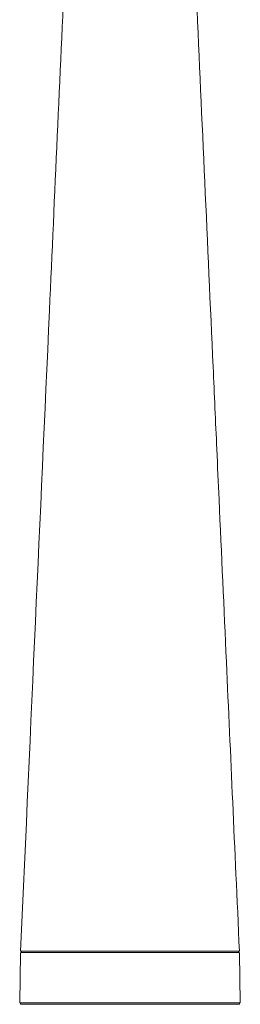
# Model space of a CAD drawing. Header units: millimetres. Extents: x 0 to 7.29, y -1.92 to 0.3.
# Tile 2 of 8: x 0.74 to 0.79, y -1.43 to -1.21. Entities that reach past the tile are written whole.
import ezdxf

# ---------------------------------------------------------------- set-up
doc = ezdxf.new("R2010")
doc.units = ezdxf.units.MM
doc.layers.add('VIBIA LUMINAIRES', color=1, linetype='Continuous', lineweight=9)

# ---------------------------------------------------------------- blocks, each defined once
blk = doc.blocks.new('5580_alz')
for p, q in [((-0.02505, 0.01172), (-0.02525, 0.0003)), ((-0.02505, 0.01212), (-0.02429, 0.01212)), ((0.02495, 0.01182), (-0.02495, 0.01182)), ((-0.02485, 0.01212), (-0.02485, 0.01182)), ((-0.02429, 0.01212), (-0.02209, 0.01212)), ((-0.02209, 0.01212), (-0.01811, 0.01212)), ((-0.01811, 0.01212), (-0.01313, 0.01212)), ((-0.01313, 0.01212), (0, 0.01212)), ((0.01309, 0.01212), (-0.01309, 0.01212)), ((0.01313, 0.01212), (0, 0.01212)), ((0.01811, 0.01212), (0.01313, 0.01212)), ((0.02209, 0.01212), (0.01811, 0.01212)), ((0.02429, 0.01212), (0.02209, 0.01212)), ((0.02505, 0.01212), (0.02429, 0.01212)), ((0.02485, 0.01182), (0.02485, 0.01212)), ((0.02525, 0.0003), (0.02505, 0.01172)), ((0.02525, 0.0003), (-0.02525, 0.0003)), ((-0.02505, 0.0003), (-0.02505, 0)), ((0.02505, 0), (-0.02505, 0)), ((0.02505, 0), (0.02505, 0.0003))]:
    blk.add_line(p, q)
for centre, start, end in [((-0.02495, 0.01172), 90, 179), ((0.02495, 0.01172), 1, 90)]:
    blk.add_arc(centre, 0.0001, start, end)
for points, knots in [([(-0.00874, 0.37383), (-0.01098, 0.32414), (-0.01393, 0.25855), (-0.01952, 0.13469), (-0.02262, 0.06586), (-0.02505, 0.01212)], [0, 0, 0, 0, 0.374694, 0.594845, 1, 1, 1, 1]), ([(0.02505, 0.01212), (0.02395, 0.03638), (0.02253, 0.06802), (0.02077, 0.10691), (0.01976, 0.12936), (0.01804, 0.16748), (0.01427, 0.25117), (0.01112, 0.32105), (0.00874, 0.37383)], [0, 0, 0, 0, 0.182919, 0.285566, 0.31743, 0.369436, 0.602009, 1, 1, 1, 1])]:
    blk.add_open_spline(points, degree=3, knots=knots)

msp = doc.modelspace()

# ---------------------------------------------------------------- block references
at = {"layer": 'VIBIA LUMINAIRES'}
msp.add_blockref('5580_alz', (0.76621, -1.43314), dxfattribs=at)

doc.saveas('drawing.dxf')
